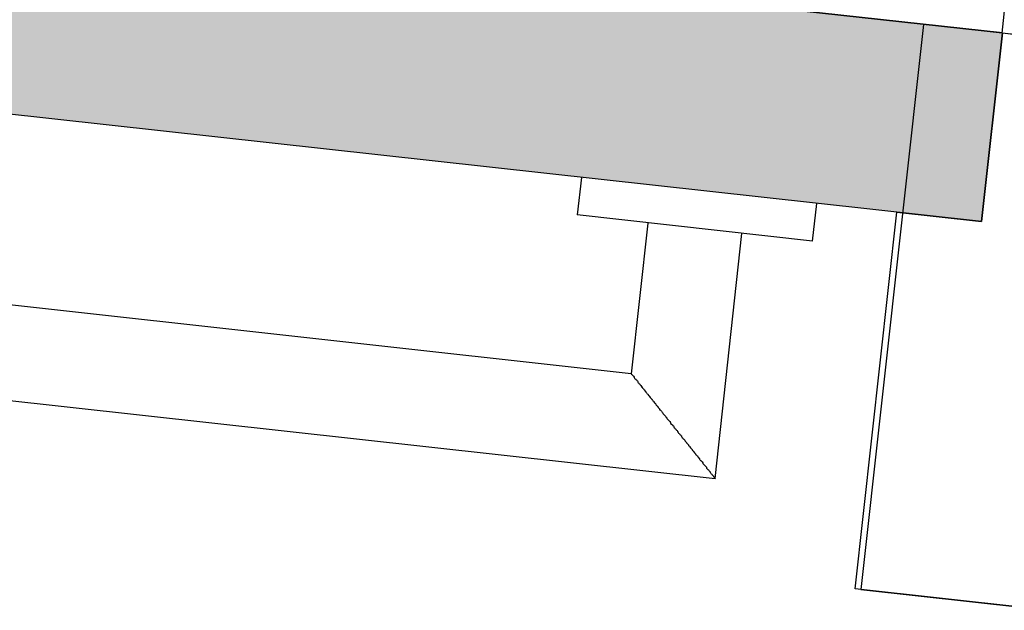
# Model space of a CAD drawing. Extents: x 2 to 87, y -108 to 11.
# Tile 153 of 256: x 40.765 to 40.973, y -49.813 to -49.689. Entities that reach past the tile are written whole.
import ezdxf

# ---------------------------------------------------------------- set-up
doc = ezdxf.new("R2010")
doc.units = 0
doc.header["$MEASUREMENT"] = 0
for name, color, linetype in [('16', 7, 'CONTINUOUS'), ('30', 7, 'CONTINUOUS'), ('8', 7, 'CONTINUOUS')]:
    doc.layers.add(name, color=color, linetype=linetype)

# ---------------------------------------------------------------- blocks, each defined once
blk = doc.blocks.new('*N224')
at = {"layer": '8', "color": 62, "linetype": 'Continuous'}
for p, q in [((0.7515000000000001, 0.0178), (-0.3976, 0.1444)), ((0.7471, -0.022), (0.7515000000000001, 0.0178)), ((0.7471, -0.022), (0.4807, 0.0074))]:
    blk.add_line(p, q, dxfattribs=at)
for points in [[(0.7471, -0.022), (-0.4019, 0.1047), (-0.3976, 0.1444)], [(0.7471, -0.022), (0.7515000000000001, 0.0178), (-0.3976, 0.1444)], [(0.7515000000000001, 0.0178), (0.7515000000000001, 0.0178), (-0.3976, 0.1444)], [(0.7471, -0.022), (0.7471, -0.022), (0.4807, 0.0074)]]:
    blk.add_solid(points, dxfattribs=at)

msp = doc.modelspace()

# ---------------------------------------------------------------- linework, layer by layer
at = {"layer": '16', "color": 62, "linetype": 'Continuous'}
msp.add_arc((39.82313383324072, -49.56496266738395), 1.155999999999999, 353.7085833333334, 83.70858333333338, dxfattribs=at)
at = {"layer": '30', "color": 62, "linetype": 'Continuous'}
for p, q in [((40.95549999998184, -49.68980000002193), (40.94229999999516, -49.80900000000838)), ((40.97729999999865, -49.69220000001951), (40.95549999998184, -49.68980000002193)), ((40.96779999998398, -49.73140000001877), (40.97219999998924, -49.69160000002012)), ((40.97219999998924, -49.69160000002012), (40.99399999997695, -49.69409999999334)), ((40.94109999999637, -49.80890000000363), (40.94989999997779, -49.72940000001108)), ((40.94989999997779, -49.72940000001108), (40.96779999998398, -49.73140000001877)), ((40.98089999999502, -49.81330000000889), (40.94109999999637, -49.80890000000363)), ((40.94229999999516, -49.80900000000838), (40.98209999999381, -49.81340000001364))]:
    msp.add_line(p, q, dxfattribs=at)
at = {"layer": '8', "color": 62, "linetype": 'Continuous'}
for p, q in [((39.8230999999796, -49.56500000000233), (40.97219999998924, -49.69160000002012)), ((40.96779999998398, -49.73140000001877), (39.81879999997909, -49.60469999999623)), ((40.97219999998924, -49.69160000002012), (40.96779999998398, -49.73140000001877)), ((40.88329999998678, -49.7221000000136), (40.88239999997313, -49.73000000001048)), ((40.93209999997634, -49.73550000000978), (40.93299999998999, -49.7276000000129)), ((40.93209999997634, -49.73550000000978), (40.88239999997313, -49.73000000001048)), ((40.89729999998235, -49.73170000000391), (40.89379999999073, -49.76350000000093)), ((40.91149999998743, -49.78560000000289), (40.91719999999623, -49.73390000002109)), ((40.89379999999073, -49.76350000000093), (40.75469999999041, -49.74809999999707)), ((40.75249999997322, -49.76800000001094), (40.91149999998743, -49.78560000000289))]:
    msp.add_line(p, q, dxfattribs=at)
msp.add_lwpolyline([(40.89379999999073, -49.76350000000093), (40.89379999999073, -49.76360000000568), (40.89389999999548, -49.76360000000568), (40.89389999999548, -49.76360000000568), (40.89389999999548, -49.76360000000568), (40.89389999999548, -49.76360000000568), (40.89389999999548, -49.76360000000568), (40.89389999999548, -49.76360000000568), (40.89389999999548, -49.76360000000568), (40.89389999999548, -49.76360000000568), (40.89389999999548, -49.76360000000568), (40.89389999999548, -49.76360000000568), (40.89389999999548, -49.76360000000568), (40.89389999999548, -49.76360000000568), (40.89389999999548, -49.76360000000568), (40.89389999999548, -49.76360000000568), (40.89389999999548, -49.76360000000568), (40.89389999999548, -49.76360000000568), (40.89389999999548, -49.76360000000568), (40.89389999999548, -49.76360000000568), (40.89389999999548, -49.76360000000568), (40.89389999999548, -49.76360000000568), (40.89389999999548, -49.76360000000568), (40.89389999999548, -49.76360000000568), (40.89389999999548, -49.76360000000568), (40.89389999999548, -49.76360000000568), (40.89389999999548, -49.76360000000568), (40.89389999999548, -49.76360000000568), (40.89389999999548, -49.76360000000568), (40.89400000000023, -49.76370000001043), (40.89400000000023, -49.76370000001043), (40.89400000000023, -49.76370000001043), (40.89400000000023, -49.76370000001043), (40.89400000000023, -49.76370000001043), (40.89400000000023, -49.76370000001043), (40.89400000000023, -49.76370000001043), (40.89400000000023, -49.76370000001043), (40.89400000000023, -49.76370000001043), (40.89400000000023, -49.76370000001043), (40.89400000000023, -49.76370000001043), (40.89400000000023, -49.76370000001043), (40.89400000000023, -49.76370000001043), (40.89400000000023, -49.76370000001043), (40.89400000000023, -49.76370000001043), (40.89400000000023, -49.76370000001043), (40.89400000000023, -49.76370000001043), (40.89400000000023, -49.76370000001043), (40.89400000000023, -49.76370000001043), (40.89409999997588, -49.76380000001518), (40.89409999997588, -49.76380000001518), (40.89409999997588, -49.76380000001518), (40.89409999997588, -49.76380000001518), (40.89409999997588, -49.76380000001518), (40.89409999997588, -49.76380000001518), (40.89409999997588, -49.76380000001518), (40.89409999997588, -49.76380000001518), (40.89409999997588, -49.76380000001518), (40.89409999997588, -49.76380000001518), (40.89409999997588, -49.76380000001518), (40.89409999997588, -49.76380000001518), (40.89409999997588, -49.76380000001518), (40.89409999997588, -49.76380000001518), (40.89409999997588, -49.76380000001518), (40.89419999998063, -49.76390000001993), (40.89429999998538, -49.76399999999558), (40.89429999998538, -49.76399999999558), (40.89429999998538, -49.76399999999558), (40.89429999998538, -49.76399999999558), (40.89429999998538, -49.76399999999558), (40.89429999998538, -49.76399999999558), (40.89429999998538, -49.76399999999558), (40.89429999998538, -49.76399999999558), (40.89429999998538, -49.76399999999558), (40.89429999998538, -49.76399999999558), (40.89429999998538, -49.76399999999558), (40.89429999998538, -49.76399999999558), (40.89439999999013, -49.76420000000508), (40.89439999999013, -49.76420000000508), (40.89439999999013, -49.76420000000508), (40.89439999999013, -49.76420000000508), (40.89439999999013, -49.76420000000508), (40.89439999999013, -49.76420000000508), (40.89439999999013, -49.76420000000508), (40.89439999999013, -49.76420000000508), (40.89439999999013, -49.76420000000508), (40.89439999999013, -49.76420000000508), (40.89439999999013, -49.76430000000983), (40.89439999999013, -49.76430000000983), (40.89439999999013, -49.76430000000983), (40.89439999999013, -49.76430000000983), (40.89439999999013, -49.76430000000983), (40.89439999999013, -49.76430000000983), (40.89439999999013, -49.76430000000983), (40.89439999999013, -49.76430000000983), (40.89439999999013, -49.76430000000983), (40.89439999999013, -49.76430000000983), (40.89449999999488, -49.76440000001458), (40.89449999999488, -49.76440000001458), (40.89449999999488, -49.76440000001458), (40.89449999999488, -49.76440000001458), (40.89449999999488, -49.76440000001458), (40.89449999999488, -49.76440000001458), (40.89449999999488, -49.76440000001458), (40.89449999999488, -49.76440000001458), (40.89449999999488, -49.76440000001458), (40.89449999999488, -49.76440000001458), (40.89459999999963, -49.76450000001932), (40.89459999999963, -49.76450000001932), (40.89459999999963, -49.76450000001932), (40.89459999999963, -49.76450000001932), (40.89459999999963, -49.76450000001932), (40.89459999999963, -49.76450000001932), (40.89459999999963, -49.76450000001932), (40.89459999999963, -49.76450000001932), (40.89459999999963, -49.76459999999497), (40.89469999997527, -49.76459999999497), (40.89469999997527, -49.76459999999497), (40.89469999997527, -49.76459999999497), (40.89469999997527, -49.76459999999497), (40.89469999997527, -49.76459999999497), (40.89469999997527, -49.76459999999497), (40.89469999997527, -49.76459999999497), (40.89469999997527, -49.76459999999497), (40.89479999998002, -49.76469999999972), (40.89479999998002, -49.76469999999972), (40.89479999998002, -49.76469999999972), (40.89479999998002, -49.76469999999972), (40.89479999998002, -49.76469999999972), (40.89479999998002, -49.76469999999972), (40.89479999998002, -49.76469999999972), (40.89479999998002, -49.76469999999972), (40.89489999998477, -49.76480000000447), (40.89489999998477, -49.76480000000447), (40.89489999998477, -49.76480000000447), (40.89489999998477, -49.76480000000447), (40.89489999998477, -49.76480000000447), (40.89489999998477, -49.76480000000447), (40.89489999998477, -49.76480000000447), (40.89489999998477, -49.76480000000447), (40.89499999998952, -49.76490000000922), (40.89499999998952, -49.76490000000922), (40.89499999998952, -49.76490000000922), (40.89499999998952, -49.76490000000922), (40.89499999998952, -49.76490000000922), (40.89499999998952, -49.76490000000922), (40.89499999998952, -49.76490000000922), (40.89509999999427, -49.76500000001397), (40.89509999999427, -49.76500000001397), (40.89509999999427, -49.76500000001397), (40.89509999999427, -49.76500000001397), (40.89509999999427, -49.76500000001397), (40.89509999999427, -49.76500000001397), (40.89509999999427, -49.76500000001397), (40.89519999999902, -49.76510000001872), (40.89519999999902, -49.76529999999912), (40.89519999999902, -49.76529999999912), (40.89519999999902, -49.76529999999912), (40.89519999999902, -49.76529999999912), (40.89519999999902, -49.76529999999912), (40.89519999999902, -49.76529999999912), (40.89519999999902, -49.76529999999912), (40.89529999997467, -49.76540000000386), (40.89529999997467, -49.76540000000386), (40.89529999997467, -49.76540000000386), (40.89529999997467, -49.76540000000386), (40.89529999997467, -49.76540000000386), (40.89529999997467, -49.76540000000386), (40.89529999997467, -49.76540000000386), (40.89539999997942, -49.76550000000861), (40.89539999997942, -49.76550000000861), (40.89539999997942, -49.76550000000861), (40.89539999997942, -49.76550000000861), (40.89539999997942, -49.76550000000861), (40.89539999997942, -49.76550000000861), (40.89549999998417, -49.76560000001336), (40.89549999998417, -49.76560000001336), (40.89549999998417, -49.76560000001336), (40.89549999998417, -49.76560000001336), (40.89549999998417, -49.76560000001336), (40.89549999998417, -49.76560000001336), (40.89559999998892, -49.76570000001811), (40.89559999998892, -49.76570000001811), (40.89559999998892, -49.76570000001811), (40.89559999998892, -49.76570000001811), (40.89559999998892, -49.76570000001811), (40.89559999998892, -49.76570000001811), (40.89569999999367, -49.76579999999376), (40.89569999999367, -49.76579999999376), (40.89569999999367, -49.76579999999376), (40.89569999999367, -49.76579999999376), (40.89569999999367, -49.76579999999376), (40.89569999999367, -49.76579999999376), (40.89579999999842, -49.76589999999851), (40.89579999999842, -49.76589999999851), (40.89579999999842, -49.76589999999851), (40.89579999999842, -49.76589999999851), (40.89579999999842, -49.76589999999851), (40.89579999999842, -49.76589999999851), (40.89589999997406, -49.76600000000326), (40.89589999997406, -49.76600000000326), (40.89589999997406, -49.76600000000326), (40.89589999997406, -49.76600000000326), (40.89589999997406, -49.76600000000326), (40.89589999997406, -49.76600000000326), (40.89589999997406, -49.76610000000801), (40.89589999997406, -49.76610000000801), (40.89589999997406, -49.76610000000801), (40.89589999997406, -49.76610000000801), (40.89589999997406, -49.76610000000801), (40.89589999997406, -49.76620000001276), (40.89599999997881, -49.76620000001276), (40.89599999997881, -49.76620000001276), (40.89599999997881, -49.76620000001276), (40.89599999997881, -49.76620000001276), (40.89599999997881, -49.76620000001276), (40.89609999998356, -49.76639999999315), (40.89609999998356, -49.76639999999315), (40.89609999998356, -49.76639999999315), (40.89609999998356, -49.76639999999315), (40.89609999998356, -49.76639999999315), (40.89609999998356, -49.7664999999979), (40.89619999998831, -49.7664999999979), (40.89619999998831, -49.7664999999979), (40.89619999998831, -49.7664999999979), (40.89619999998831, -49.7664999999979), (40.89619999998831, -49.7664999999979), (40.89629999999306, -49.76660000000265), (40.89629999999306, -49.76660000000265), (40.89629999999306, -49.76660000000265), (40.89629999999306, -49.76660000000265), (40.89629999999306, -49.76660000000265), (40.89639999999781, -49.7667000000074), (40.89639999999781, -49.7667000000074), (40.89639999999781, -49.7667000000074), (40.89639999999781, -49.7667000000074), (40.89639999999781, -49.7667000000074), (40.89649999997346, -49.76680000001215), (40.89649999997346, -49.76680000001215), (40.89649999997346, -49.76680000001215), (40.89649999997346, -49.76680000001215), (40.89649999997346, -49.76680000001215), (40.89659999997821, -49.7669000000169), (40.89659999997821, -49.7669000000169), (40.89659999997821, -49.7669000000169), (40.89659999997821, -49.7669000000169), (40.89659999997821, -49.7669000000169), (40.89659999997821, -49.7669000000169), (40.89669999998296, -49.7670999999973), (40.89679999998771, -49.76720000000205), (40.89679999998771, -49.76720000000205), (40.89679999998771, -49.76720000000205), (40.89679999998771, -49.76720000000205), (40.89679999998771, -49.76720000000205), (40.89689999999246, -49.76740000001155), (40.89689999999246, -49.76740000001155), (40.89689999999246, -49.76740000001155), (40.89689999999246, -49.76740000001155), (40.89689999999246, -49.76740000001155), (40.89699999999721, -49.7675000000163), (40.89699999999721, -49.7675000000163), (40.89699999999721, -49.7675000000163), (40.89699999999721, -49.7675000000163), (40.89699999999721, -49.7675000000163), (40.89709999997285, -49.76760000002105), (40.89709999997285, -49.76760000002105), (40.89709999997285, -49.76760000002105), (40.89709999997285, -49.76760000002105), (40.89709999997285, -49.76760000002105), (40.8971999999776, -49.76769999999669), (40.8971999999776, -49.76769999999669), (40.8971999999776, -49.76769999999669), (40.8971999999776, -49.76769999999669), (40.89729999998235, -49.76780000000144), (40.89729999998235, -49.76780000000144), (40.89729999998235, -49.76780000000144), (40.89729999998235, -49.76780000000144), (40.89729999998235, -49.76780000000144), (40.8973999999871, -49.76790000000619), (40.8973999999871, -49.76790000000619), (40.8973999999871, -49.76790000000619), (40.8973999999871, -49.76790000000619), (40.8973999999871, -49.76800000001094), (40.89749999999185, -49.76800000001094), (40.89749999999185, -49.76800000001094), (40.89749999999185, -49.76800000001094), (40.89749999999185, -49.76800000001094), (40.89749999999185, -49.76810000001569), (40.89749999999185, -49.76810000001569), (40.89749999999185, -49.76810000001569), (40.89749999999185, -49.76810000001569), (40.89749999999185, -49.76810000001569), (40.8975999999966, -49.76820000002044), (40.8975999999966, -49.76820000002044), (40.8975999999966, -49.76820000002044), (40.8975999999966, -49.76820000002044), (40.89769999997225, -49.76829999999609), (40.89769999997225, -49.76829999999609), (40.89769999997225, -49.76829999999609), (40.89769999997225, -49.76829999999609), (40.897799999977, -49.76850000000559), (40.897799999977, -49.76850000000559), (40.897799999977, -49.76850000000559), (40.897799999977, -49.76850000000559), (40.897799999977, -49.76850000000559), (40.89789999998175, -49.76860000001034), (40.89789999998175, -49.76860000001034), (40.89789999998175, -49.76860000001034), (40.89789999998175, -49.76860000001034), (40.8979999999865, -49.76870000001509), (40.8979999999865, -49.76870000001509), (40.8979999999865, -49.76870000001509), (40.8979999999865, -49.76870000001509), (40.8979999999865, -49.76880000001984), (40.89809999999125, -49.76880000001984), (40.89809999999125, -49.76880000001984), (40.89809999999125, -49.76880000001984), (40.89809999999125, -49.76880000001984), (40.898199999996, -49.76889999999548), (40.898199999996, -49.76889999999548), (40.898199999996, -49.76889999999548), (40.898199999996, -49.76889999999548), (40.898199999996, -49.76900000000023), (40.898199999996, -49.76900000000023), (40.898199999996, -49.76900000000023), (40.898199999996, -49.76900000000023), (40.89830000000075, -49.76910000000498), (40.89830000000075, -49.76910000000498), (40.89830000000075, -49.76910000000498), (40.89830000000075, -49.76910000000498), (40.89830000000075, -49.76910000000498), (40.89839999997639, -49.76920000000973), (40.89839999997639, -49.76920000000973), (40.89839999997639, -49.76920000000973), (40.89839999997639, -49.76920000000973), (40.89849999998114, -49.76930000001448), (40.89849999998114, -49.76930000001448), (40.89849999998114, -49.76930000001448), (40.89849999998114, -49.76930000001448), (40.89859999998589, -49.76940000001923), (40.89869999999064, -49.76959999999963), (40.89869999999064, -49.76959999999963), (40.89869999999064, -49.76959999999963), (40.89869999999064, -49.76959999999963), (40.89879999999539, -49.76970000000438), (40.89879999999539, -49.76970000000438), (40.89879999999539, -49.76970000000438), (40.89879999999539, -49.76970000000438), (40.89890000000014, -49.76980000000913), (40.89890000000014, -49.76980000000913), (40.89890000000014, -49.76980000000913), (40.89890000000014, -49.76980000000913), (40.89899999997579, -49.76990000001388), (40.89899999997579, -49.76990000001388), (40.89899999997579, -49.76990000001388), (40.89899999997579, -49.76990000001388), (40.89899999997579, -49.77000000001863), (40.89899999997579, -49.77000000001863), (40.89899999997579, -49.77000000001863), (40.89899999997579, -49.77000000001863), (40.89909999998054, -49.77009999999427), (40.89909999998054, -49.77009999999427), (40.89909999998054, -49.77009999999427), (40.89909999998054, -49.77009999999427), (40.89919999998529, -49.77019999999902), (40.89919999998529, -49.77019999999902), (40.89919999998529, -49.77019999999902), (40.89919999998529, -49.77019999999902), (40.89929999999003, -49.77030000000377), (40.89929999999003, -49.77030000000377), (40.89929999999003, -49.77030000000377), (40.89929999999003, -49.77030000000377), (40.89939999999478, -49.77040000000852), (40.89939999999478, -49.77040000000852), (40.89939999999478, -49.77040000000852), (40.89939999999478, -49.77040000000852), (40.89949999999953, -49.77060000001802), (40.89949999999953, -49.77060000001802), (40.89949999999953, -49.77060000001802), (40.89949999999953, -49.77060000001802), (40.89959999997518, -49.77069999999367), (40.89959999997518, -49.77069999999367), (40.89959999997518, -49.77069999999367), (40.89959999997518, -49.77069999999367), (40.89969999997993, -49.77079999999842), (40.89969999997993, -49.77079999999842), (40.89969999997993, -49.77079999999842), (40.89969999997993, -49.77079999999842), (40.89979999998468, -49.77090000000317), (40.89979999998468, -49.77090000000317), (40.89979999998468, -49.77090000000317), (40.89979999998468, -49.77090000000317), (40.89979999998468, -49.77100000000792), (40.89979999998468, -49.77100000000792), (40.89979999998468, -49.77100000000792), (40.89979999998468, -49.77110000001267), (40.89989999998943, -49.77110000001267), (40.89989999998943, -49.77110000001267), (40.89989999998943, -49.77110000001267), (40.89999999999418, -49.77120000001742), (40.89999999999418, -49.77120000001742), (40.89999999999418, -49.77120000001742), (40.89999999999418, -49.77120000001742), (40.90009999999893, -49.77129999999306), (40.90009999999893, -49.77129999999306), (40.90009999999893, -49.77129999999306), (40.90009999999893, -49.77129999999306), (40.90019999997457, -49.77139999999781), (40.90019999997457, -49.77139999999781), (40.90019999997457, -49.77139999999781), (40.90019999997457, -49.77139999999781), (40.90029999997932, -49.77150000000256), (40.90029999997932, -49.77150000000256), (40.90029999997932, -49.77150000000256), (40.90029999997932, -49.77150000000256), (40.90039999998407, -49.77170000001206), (40.90039999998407, -49.77170000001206), (40.90039999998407, -49.77170000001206), (40.90039999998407, -49.77170000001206), (40.90049999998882, -49.77180000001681), (40.90049999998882, -49.77180000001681), (40.90049999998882, -49.77180000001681), (40.90049999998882, -49.77190000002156), (40.90049999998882, -49.77190000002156), (40.90049999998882, -49.77190000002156), (40.90049999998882, -49.77190000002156), (40.90059999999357, -49.77199999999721), (40.90059999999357, -49.77199999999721), (40.90059999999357, -49.77199999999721), (40.90059999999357, -49.77199999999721), (40.90069999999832, -49.77210000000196), (40.90069999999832, -49.77210000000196), (40.90069999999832, -49.77210000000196), (40.90069999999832, -49.77210000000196), (40.90079999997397, -49.77220000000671), (40.90079999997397, -49.77220000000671), (40.90079999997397, -49.77220000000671), (40.90089999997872, -49.77230000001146), (40.90099999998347, -49.77240000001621), (40.90099999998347, -49.77240000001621), (40.90099999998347, -49.77240000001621), (40.90099999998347, -49.77240000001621), (40.90109999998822, -49.77250000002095), (40.90109999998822, -49.77250000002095), (40.90109999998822, -49.77250000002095), (40.90109999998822, -49.77250000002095), (40.90119999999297, -49.77270000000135), (40.90119999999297, -49.77270000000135), (40.90119999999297, -49.77270000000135), (40.90129999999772, -49.7728000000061), (40.90129999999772, -49.7728000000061), (40.90129999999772, -49.7728000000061), (40.90129999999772, -49.7728000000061), (40.90129999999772, -49.77290000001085), (40.90129999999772, -49.77290000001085), (40.90129999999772, -49.77290000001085), (40.90129999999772, -49.77290000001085), (40.90139999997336, -49.7730000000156), (40.90139999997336, -49.7730000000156), (40.90139999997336, -49.7730000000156), (40.90149999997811, -49.77310000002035), (40.90149999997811, -49.77310000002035), (40.90149999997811, -49.77310000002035), (40.90149999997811, -49.77310000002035), (40.90159999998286, -49.773199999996), (40.90159999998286, -49.773199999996), (40.90159999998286, -49.773199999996), (40.90159999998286, -49.773199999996), (40.90169999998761, -49.77330000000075), (40.90169999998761, -49.77330000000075), (40.90169999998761, -49.77330000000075), (40.90179999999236, -49.77340000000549), (40.90179999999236, -49.77340000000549), (40.90179999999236, -49.77340000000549), (40.90179999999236, -49.77340000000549), (40.90189999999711, -49.77350000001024), (40.90189999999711, -49.77350000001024), (40.90189999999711, -49.77350000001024), (40.90189999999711, -49.77350000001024), (40.90199999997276, -49.77360000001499), (40.90199999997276, -49.77360000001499), (40.90199999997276, -49.77360000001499), (40.90199999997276, -49.77370000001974), (40.90209999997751, -49.77379999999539), (40.90209999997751, -49.77379999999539), (40.90209999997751, -49.77379999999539), (40.90209999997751, -49.77390000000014), (40.90209999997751, -49.77390000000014), (40.90209999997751, -49.77390000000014), (40.90209999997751, -49.77390000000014), (40.90219999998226, -49.77400000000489), (40.90219999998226, -49.77400000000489), (40.90219999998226, -49.77400000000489), (40.90219999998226, -49.77410000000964), (40.90229999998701, -49.77410000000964), (40.90229999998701, -49.77410000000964), (40.90229999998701, -49.77410000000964), (40.90239999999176, -49.77420000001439), (40.90239999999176, -49.77420000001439), (40.90239999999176, -49.77420000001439), (40.90239999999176, -49.77420000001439), (40.90249999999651, -49.77430000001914), (40.90249999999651, -49.77430000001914), (40.90249999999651, -49.77430000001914), (40.90249999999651, -49.77439999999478), (40.90259999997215, -49.77439999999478), (40.90259999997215, -49.77439999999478), (40.90259999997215, -49.77439999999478), (40.9026999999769, -49.77449999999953), (40.9026999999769, -49.77449999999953), (40.9026999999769, -49.77449999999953), (40.9026999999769, -49.77449999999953), (40.90279999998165, -49.77460000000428), (40.90279999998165, -49.77460000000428), (40.90279999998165, -49.77460000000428), (40.90279999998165, -49.77460000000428), (40.90279999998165, -49.77470000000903), (40.90279999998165, -49.77470000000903), (40.90279999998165, -49.77470000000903), (40.9028999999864, -49.77490000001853), (40.9028999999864, -49.77490000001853), (40.9028999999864, -49.77490000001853), (40.9028999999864, -49.77490000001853), (40.90299999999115, -49.77499999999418), (40.90299999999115, -49.77499999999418), (40.90299999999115, -49.77499999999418), (40.90299999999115, -49.77499999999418), (40.9030999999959, -49.77509999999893), (40.9030999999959, -49.77509999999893), (40.9030999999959, -49.77509999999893), (40.90320000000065, -49.77520000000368), (40.90320000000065, -49.77520000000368), (40.90320000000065, -49.77520000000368), (40.90320000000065, -49.77520000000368), (40.9032999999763, -49.77530000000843), (40.90339999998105, -49.77540000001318), (40.90339999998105, -49.77540000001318), (40.90339999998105, -49.77540000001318), (40.9034999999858, -49.77550000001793), (40.9034999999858, -49.77550000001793), (40.9034999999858, -49.77550000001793), (40.9034999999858, -49.77550000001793), (40.90359999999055, -49.77559999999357), (40.90359999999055, -49.77559999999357), (40.90359999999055, -49.77559999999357), (40.90359999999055, -49.77559999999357), (40.90359999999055, -49.77569999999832), (40.90359999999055, -49.77569999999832), (40.90359999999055, -49.77569999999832), (40.9036999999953, -49.77590000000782), (40.9036999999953, -49.77590000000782), (40.9036999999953, -49.77590000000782), (40.9036999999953, -49.77590000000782), (40.90380000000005, -49.77600000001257), (40.90380000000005, -49.77600000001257), (40.90380000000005, -49.77600000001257), (40.90380000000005, -49.77600000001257), (40.90389999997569, -49.77610000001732), (40.90389999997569, -49.77610000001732), (40.90389999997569, -49.77610000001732), (40.90399999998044, -49.77620000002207), (40.90399999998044, -49.77620000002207), (40.90399999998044, -49.77620000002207), (40.90399999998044, -49.77620000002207), (40.90409999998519, -49.77629999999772), (40.90409999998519, -49.77629999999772), (40.90409999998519, -49.77629999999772), (40.90409999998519, -49.77629999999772), (40.90419999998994, -49.77640000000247), (40.90419999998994, -49.77640000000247), (40.90419999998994, -49.77640000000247), (40.90429999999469, -49.77650000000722), (40.90429999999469, -49.77650000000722), (40.90429999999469, -49.77650000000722), (40.90429999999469, -49.77650000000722), (40.90439999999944, -49.77660000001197), (40.90439999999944, -49.77660000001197), (40.90439999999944, -49.77660000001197), (40.90439999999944, -49.77660000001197), (40.90439999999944, -49.77670000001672), (40.90439999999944, -49.77670000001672), (40.90439999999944, -49.77670000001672), (40.90439999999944, -49.77670000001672), (40.90449999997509, -49.77680000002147), (40.90449999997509, -49.77680000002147), (40.90449999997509, -49.77680000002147), (40.90459999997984, -49.77700000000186), (40.90459999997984, -49.77700000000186), (40.90459999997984, -49.77700000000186), (40.90459999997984, -49.77700000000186), (40.90469999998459, -49.77710000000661), (40.90469999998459, -49.77710000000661), (40.90469999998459, -49.77710000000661), (40.90469999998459, -49.77710000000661), (40.90479999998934, -49.77720000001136), (40.90479999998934, -49.77720000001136), (40.90479999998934, -49.77720000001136), (40.90479999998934, -49.77720000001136), (40.90489999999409, -49.77730000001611), (40.90489999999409, -49.77730000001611), (40.90489999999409, -49.77730000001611), (40.90499999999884, -49.77740000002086), (40.90499999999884, -49.77740000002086), (40.90499999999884, -49.77740000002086), (40.90499999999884, -49.77740000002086), (40.90509999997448, -49.77749999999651), (40.90509999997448, -49.77749999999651), (40.90509999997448, -49.77749999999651), (40.90509999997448, -49.77749999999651), (40.90509999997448, -49.77760000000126), (40.90509999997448, -49.77760000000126), (40.90509999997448, -49.77760000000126), (40.90509999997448, -49.77760000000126), (40.90519999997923, -49.77770000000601), (40.90519999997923, -49.77770000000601), (40.90519999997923, -49.77770000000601), (40.90519999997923, -49.77770000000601), (40.90529999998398, -49.77780000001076), (40.90529999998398, -49.77780000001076), (40.90529999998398, -49.77780000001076), (40.90529999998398, -49.77780000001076), (40.90539999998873, -49.77790000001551), (40.90539999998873, -49.77790000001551), (40.90539999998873, -49.77790000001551), (40.90549999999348, -49.77800000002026), (40.90549999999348, -49.7780999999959), (40.90549999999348, -49.7780999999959), (40.90549999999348, -49.7780999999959), (40.90559999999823, -49.77820000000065), (40.90569999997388, -49.7783000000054), (40.90569999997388, -49.7783000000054), (40.90569999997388, -49.7783000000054), (40.90569999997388, -49.7783000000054), (40.90579999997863, -49.77840000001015), (40.90579999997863, -49.77840000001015), (40.90579999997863, -49.77840000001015), (40.90579999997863, -49.77840000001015), (40.90589999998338, -49.7785000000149), (40.90589999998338, -49.7785000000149), (40.90589999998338, -49.7785000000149), (40.90589999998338, -49.7785000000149), (40.90589999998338, -49.77860000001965), (40.90589999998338, -49.77860000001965), (40.90589999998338, -49.77860000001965), (40.90589999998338, -49.77860000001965), (40.90599999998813, -49.7786999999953), (40.90599999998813, -49.7786999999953), (40.90599999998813, -49.7786999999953), (40.90599999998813, -49.7786999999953), (40.90609999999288, -49.77880000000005), (40.90609999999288, -49.77880000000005), (40.90609999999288, -49.77880000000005), (40.90609999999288, -49.77880000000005), (40.90619999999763, -49.7789000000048), (40.90619999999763, -49.7789000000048), (40.90619999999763, -49.7789000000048), (40.90619999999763, -49.7789000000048), (40.90629999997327, -49.7791000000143), (40.90629999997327, -49.7791000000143), (40.90629999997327, -49.7791000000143), (40.90629999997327, -49.7791000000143), (40.90639999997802, -49.77920000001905), (40.90639999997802, -49.77920000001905), (40.90639999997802, -49.77920000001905), (40.90639999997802, -49.77920000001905), (40.90649999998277, -49.77929999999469), (40.90649999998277, -49.77929999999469), (40.90649999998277, -49.77929999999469), (40.90649999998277, -49.77929999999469), (40.90659999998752, -49.77939999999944), (40.90659999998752, -49.77939999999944), (40.90659999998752, -49.77939999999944), (40.90659999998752, -49.77939999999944), (40.90669999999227, -49.77950000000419), (40.90669999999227, -49.77950000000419), (40.90669999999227, -49.77950000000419), (40.90669999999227, -49.77950000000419), (40.90669999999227, -49.77960000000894), (40.90669999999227, -49.77960000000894), (40.90669999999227, -49.77960000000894), (40.90669999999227, -49.77960000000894), (40.90679999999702, -49.77970000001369), (40.90679999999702, -49.77970000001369), (40.90679999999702, -49.77970000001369), (40.90679999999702, -49.77970000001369), (40.90689999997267, -49.77980000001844), (40.90689999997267, -49.77980000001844), (40.90689999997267, -49.77980000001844), (40.90689999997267, -49.77980000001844), (40.90689999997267, -49.77989999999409), (40.90699999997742, -49.77989999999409), (40.90699999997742, -49.77989999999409), (40.90699999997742, -49.77989999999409), (40.90699999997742, -49.77989999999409), (40.90709999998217, -49.77999999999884), (40.90709999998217, -49.77999999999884), (40.90709999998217, -49.77999999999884), (40.90709999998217, -49.77999999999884), (40.90719999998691, -49.78020000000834), (40.90719999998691, -49.78020000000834), (40.90719999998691, -49.78020000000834), (40.90719999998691, -49.78020000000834), (40.90729999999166, -49.78030000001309), (40.90729999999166, -49.78030000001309), (40.90729999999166, -49.78030000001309), (40.90729999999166, -49.78030000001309), (40.90729999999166, -49.78030000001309), (40.90739999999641, -49.78040000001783), (40.90739999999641, -49.78040000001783), (40.90739999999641, -49.78040000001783), (40.90739999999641, -49.78040000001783), (40.90739999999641, -49.78049999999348), (40.90739999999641, -49.78049999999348), (40.90739999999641, -49.78049999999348), (40.90739999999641, -49.78049999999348), (40.90749999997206, -49.78059999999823), (40.90749999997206, -49.78059999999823), (40.90749999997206, -49.78059999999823), (40.90749999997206, -49.78059999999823), (40.90749999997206, -49.78059999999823), (40.90759999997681, -49.78070000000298), (40.90759999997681, -49.78070000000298), (40.90759999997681, -49.78070000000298), (40.90759999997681, -49.78070000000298), (40.90769999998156, -49.78080000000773), (40.90769999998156, -49.78080000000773), (40.90769999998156, -49.78080000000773), (40.90769999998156, -49.78080000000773), (40.90779999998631, -49.78080000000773), (40.90779999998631, -49.78090000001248), (40.90779999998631, -49.78090000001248), (40.90779999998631, -49.78090000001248), (40.90779999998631, -49.78090000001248), (40.90789999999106, -49.78100000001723), (40.90789999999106, -49.78100000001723), (40.90789999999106, -49.78100000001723), (40.90789999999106, -49.78100000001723), (40.90789999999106, -49.78100000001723), (40.90799999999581, -49.78110000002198), (40.90799999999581, -49.78110000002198), (40.90799999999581, -49.78110000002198), (40.90799999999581, -49.78110000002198), (40.90810000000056, -49.78130000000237), (40.90810000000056, -49.78130000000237), (40.90810000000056, -49.78130000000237), (40.90810000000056, -49.78130000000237), (40.90810000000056, -49.78130000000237), (40.9081999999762, -49.78140000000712), (40.9081999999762, -49.78140000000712), (40.9081999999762, -49.78140000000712), (40.9081999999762, -49.78140000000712), (40.9081999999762, -49.78150000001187), (40.9081999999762, -49.78150000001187), (40.9081999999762, -49.78150000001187), (40.9081999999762, -49.78150000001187), (40.9081999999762, -49.78150000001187), (40.90829999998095, -49.78160000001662), (40.90829999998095, -49.78160000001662), (40.90829999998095, -49.78160000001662), (40.90829999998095, -49.78160000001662), (40.90829999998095, -49.78160000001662), (40.9083999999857, -49.78170000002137), (40.9083999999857, -49.78170000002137), (40.9083999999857, -49.78170000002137), (40.9083999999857, -49.78170000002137), (40.9083999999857, -49.78170000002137), (40.90849999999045, -49.78179999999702), (40.90849999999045, -49.78179999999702), (40.90849999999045, -49.78179999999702), (40.90849999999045, -49.78179999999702), (40.90849999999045, -49.78190000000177), (40.9085999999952, -49.78190000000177), (40.9085999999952, -49.78190000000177), (40.9085999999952, -49.78190000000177), (40.9085999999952, -49.78190000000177), (40.90869999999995, -49.78200000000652), (40.90869999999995, -49.78200000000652), (40.90869999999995, -49.78200000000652), (40.90869999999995, -49.78200000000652), (40.90869999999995, -49.78200000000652), (40.9087999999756, -49.78210000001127), (40.9087999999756, -49.78210000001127), (40.9087999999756, -49.78210000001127), (40.9087999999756, -49.78210000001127), (40.9087999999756, -49.78210000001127), (40.9087999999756, -49.78210000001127), (40.90889999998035, -49.78230000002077), (40.90889999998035, -49.78230000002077), (40.90889999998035, -49.78230000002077), (40.90889999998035, -49.78230000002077), (40.90889999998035, -49.78230000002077), (40.90889999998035, -49.78239999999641), (40.90889999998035, -49.78239999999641), (40.90889999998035, -49.78239999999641), (40.90889999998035, -49.78239999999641), (40.90889999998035, -49.78239999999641), (40.9089999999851, -49.78250000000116), (40.9089999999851, -49.78250000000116), (40.9089999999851, -49.78250000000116), (40.9089999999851, -49.78250000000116), (40.9089999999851, -49.78250000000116), (40.90909999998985, -49.78260000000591), (40.90909999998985, -49.78260000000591), (40.90909999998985, -49.78260000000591), (40.90909999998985, -49.78260000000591), (40.90909999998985, -49.78260000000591), (40.90909999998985, -49.78260000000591), (40.9091999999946, -49.78270000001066), (40.9091999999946, -49.78270000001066), (40.9091999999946, -49.78270000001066), (40.9091999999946, -49.78270000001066), (40.9091999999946, -49.78270000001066), (40.90929999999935, -49.78280000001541), (40.90929999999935, -49.78280000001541), (40.90929999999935, -49.78280000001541), (40.90929999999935, -49.78280000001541), (40.90929999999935, -49.78280000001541), (40.90929999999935, -49.78280000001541), (40.90939999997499, -49.78290000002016), (40.90939999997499, -49.78290000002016), (40.90939999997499, -49.78290000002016), (40.90939999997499, -49.78290000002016), (40.90939999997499, -49.78290000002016), (40.90949999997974, -49.78299999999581), (40.90959999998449, -49.78310000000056), (40.90959999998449, -49.78310000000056), (40.90959999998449, -49.78310000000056), (40.90959999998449, -49.78310000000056), (40.90959999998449, -49.78310000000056), (40.90959999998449, -49.78310000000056), (40.90969999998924, -49.78320000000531), (40.90969999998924, -49.78320000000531), (40.90969999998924, -49.78320000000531), (40.90969999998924, -49.78320000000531), (40.90969999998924, -49.78320000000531), (40.90969999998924, -49.78320000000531), (40.90969999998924, -49.78340000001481), (40.90969999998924, -49.78340000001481), (40.90969999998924, -49.78340000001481), (40.90969999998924, -49.78340000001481), (40.90969999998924, -49.78340000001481), (40.90969999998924, -49.78340000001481), (40.90979999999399, -49.78350000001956), (40.90979999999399, -49.78350000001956), (40.90979999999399, -49.78350000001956), (40.90979999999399, -49.78350000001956), (40.90979999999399, -49.78350000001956), (40.90979999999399, -49.78350000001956), (40.90989999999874, -49.7835999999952), (40.90989999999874, -49.7835999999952), (40.90989999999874, -49.7835999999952), (40.90989999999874, -49.7835999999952), (40.90989999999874, -49.7835999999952), (40.90989999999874, -49.7835999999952), (40.90999999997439, -49.78369999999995), (40.90999999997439, -49.78369999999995), (40.90999999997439, -49.78369999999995), (40.90999999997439, -49.78369999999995), (40.90999999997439, -49.78369999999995), (40.90999999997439, -49.78369999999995), (40.90999999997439, -49.78369999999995), (40.91009999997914, -49.7838000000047), (40.91009999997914, -49.7838000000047), (40.91009999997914, -49.7838000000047), (40.91009999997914, -49.7838000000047), (40.91009999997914, -49.7838000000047), (40.91009999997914, -49.7838000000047), (40.91009999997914, -49.7838000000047), (40.91019999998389, -49.78390000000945), (40.91019999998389, -49.78390000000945), (40.91019999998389, -49.78390000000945), (40.91019999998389, -49.78390000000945), (40.91019999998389, -49.78390000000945), (40.91019999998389, -49.78390000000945), (40.91019999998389, -49.78390000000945), (40.91029999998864, -49.7840000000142), (40.91029999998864, -49.7840000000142), (40.91029999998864, -49.7840000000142), (40.91029999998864, -49.7840000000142), (40.91029999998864, -49.7840000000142), (40.91029999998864, -49.7840000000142), (40.91029999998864, -49.7840000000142), (40.91039999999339, -49.78410000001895), (40.91039999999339, -49.78410000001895), (40.91039999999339, -49.78410000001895), (40.91039999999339, -49.78410000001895), (40.91039999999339, -49.78410000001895), (40.91039999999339, -49.78410000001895), (40.91039999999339, -49.78410000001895), (40.91049999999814, -49.7841999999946), (40.91049999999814, -49.7841999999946), (40.91049999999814, -49.7841999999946), (40.91049999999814, -49.7841999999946), (40.91049999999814, -49.7841999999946), (40.91049999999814, -49.7841999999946), (40.91049999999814, -49.7841999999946), (40.91049999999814, -49.7841999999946), (40.91049999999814, -49.78429999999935), (40.91049999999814, -49.78429999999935), (40.91049999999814, -49.78429999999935), (40.91049999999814, -49.78429999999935), (40.91049999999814, -49.78429999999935), (40.91049999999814, -49.78429999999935), (40.91049999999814, -49.78429999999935), (40.91049999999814, -49.78429999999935), (40.91059999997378, -49.78450000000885), (40.91059999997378, -49.78450000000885), (40.91059999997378, -49.78450000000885), (40.91059999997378, -49.78450000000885), (40.91059999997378, -49.78450000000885), (40.91059999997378, -49.78450000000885), (40.91059999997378, -49.78450000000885), (40.91059999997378, -49.78450000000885), (40.91059999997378, -49.78450000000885), (40.91069999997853, -49.7846000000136), (40.91069999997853, -49.7846000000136), (40.91069999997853, -49.7846000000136), (40.91069999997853, -49.7846000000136), (40.91069999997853, -49.7846000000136), (40.91069999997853, -49.7846000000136), (40.91069999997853, -49.7846000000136), (40.91069999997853, -49.7846000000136), (40.91079999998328, -49.78470000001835), (40.91089999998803, -49.78479999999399), (40.91089999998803, -49.78479999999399), (40.91089999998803, -49.78479999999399), (40.91089999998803, -49.78479999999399), (40.91089999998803, -49.78479999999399), (40.91089999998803, -49.78479999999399), (40.91089999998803, -49.78479999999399), (40.91089999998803, -49.78479999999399), (40.91089999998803, -49.78479999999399), (40.91089999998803, -49.78479999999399), (40.91099999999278, -49.78489999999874), (40.91099999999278, -49.78489999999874), (40.91099999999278, -49.78489999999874), (40.91099999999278, -49.78489999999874), (40.91099999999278, -49.78489999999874), (40.91099999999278, -49.78489999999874), (40.91099999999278, -49.78489999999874), (40.91099999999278, -49.78489999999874), (40.91099999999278, -49.78489999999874), (40.91099999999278, -49.78489999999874), (40.91109999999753, -49.78500000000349), (40.91109999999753, -49.78500000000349), (40.91109999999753, -49.78500000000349), (40.91109999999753, -49.78500000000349), (40.91109999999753, -49.78500000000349), (40.91109999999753, -49.78500000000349), (40.91109999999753, -49.78500000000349), (40.91109999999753, -49.78500000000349), (40.91109999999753, -49.78500000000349), (40.91109999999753, -49.78500000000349), (40.91109999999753, -49.78500000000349), (40.91109999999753, -49.78500000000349), (40.91119999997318, -49.78510000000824), (40.91119999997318, -49.78510000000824), (40.91119999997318, -49.78510000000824), (40.91119999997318, -49.78510000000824), (40.91119999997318, -49.78510000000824), (40.91119999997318, -49.78510000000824), (40.91119999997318, -49.78510000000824), (40.91119999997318, -49.78510000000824), (40.91119999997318, -49.78510000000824), (40.91119999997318, -49.78510000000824), (40.91119999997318, -49.78510000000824), (40.91119999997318, -49.78510000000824), (40.91119999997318, -49.78510000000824), (40.91119999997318, -49.78520000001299), (40.91119999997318, -49.78520000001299), (40.91119999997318, -49.78520000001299), (40.91119999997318, -49.78520000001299), (40.91119999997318, -49.78520000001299), (40.91119999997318, -49.78520000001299), (40.91119999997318, -49.78520000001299), (40.91119999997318, -49.78520000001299), (40.91119999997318, -49.78520000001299), (40.91119999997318, -49.78520000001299), (40.91119999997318, -49.78520000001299), (40.91119999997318, -49.78520000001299), (40.91119999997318, -49.78520000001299), (40.91119999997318, -49.78520000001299), (40.91119999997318, -49.78520000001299), (40.91129999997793, -49.78530000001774), (40.91129999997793, -49.78530000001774), (40.91129999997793, -49.78530000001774), (40.91129999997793, -49.78530000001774), (40.91129999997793, -49.78530000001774), (40.91129999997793, -49.78530000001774), (40.91129999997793, -49.78530000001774), (40.91129999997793, -49.78530000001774), (40.91129999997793, -49.78530000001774), (40.91129999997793, -49.78530000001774), (40.91129999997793, -49.78530000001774), (40.91129999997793, -49.78530000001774), (40.91129999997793, -49.78530000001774), (40.91129999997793, -49.78530000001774), (40.91129999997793, -49.78530000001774), (40.91129999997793, -49.78530000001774), (40.91129999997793, -49.78530000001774), (40.91129999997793, -49.78530000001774), (40.91129999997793, -49.78530000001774), (40.91139999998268, -49.78549999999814), (40.91149999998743, -49.78549999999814), (40.91149999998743, -49.78560000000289)], dxfattribs=at)

# ---------------------------------------------------------------- block references
msp.add_blockref('*N224', (40.2206999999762, -49.70940000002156), dxfattribs=at)

doc.saveas('drawing.dxf')
